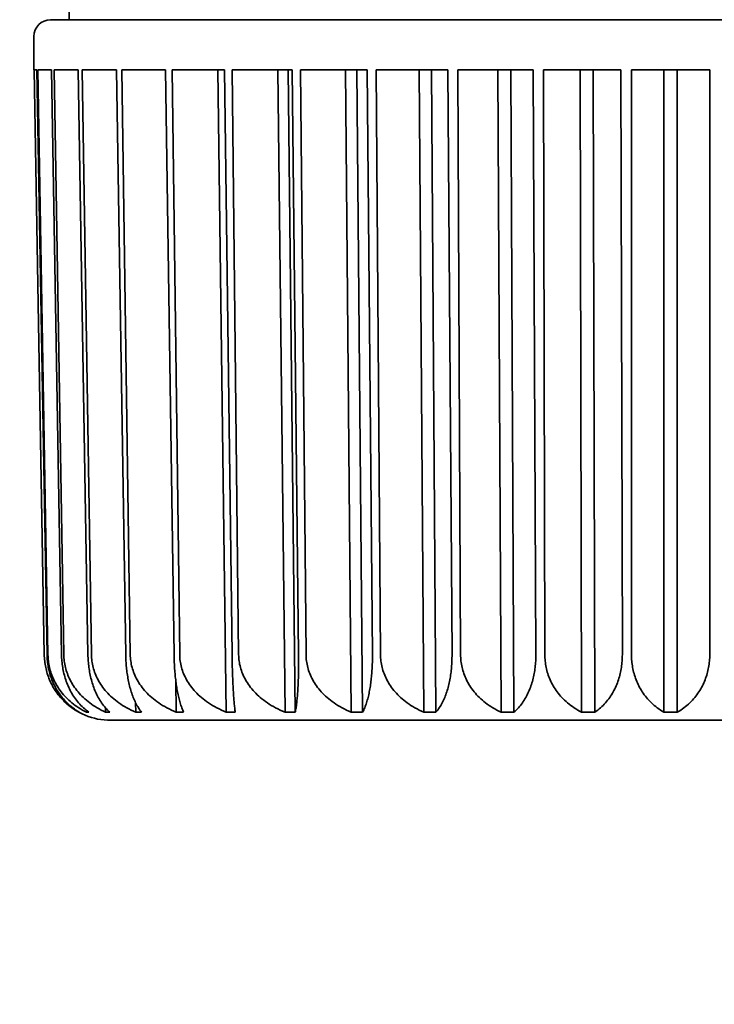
# Model space of a CAD drawing. Header units: millimetres. Extents: x 0 to 5110, y 0 to 2376.
# Tile 85 of 95: x 2863 to 2868, y 1585 to 1592. Entities that reach past the tile are written whole.
import ezdxf

# ---------------------------------------------------------------- set-up
doc = ezdxf.new("R2010")
doc.units = ezdxf.units.MM
doc.header["$LTSCALE"] = 8
doc.layers.add('Bemaßungen(ISO)', color=7, linetype='Continuous', lineweight=18)
doc.layers.add('Sichtbare Kanten(ISO)', color=7, linetype='Continuous', lineweight=35)
doc.styles.add('Aktuell-ISOGroßer Text', font='arial.ttf')
doc.dimstyles.new('X.XXXGroßer Text', dxfattribs={"dimscale": 8, "dimtxt": 3.048, "dimasz": 5, "dimexe": 3.175, "dimexo": 0.75, "dimgap": 0.762, "dimtad": 1, "dimdec": 1, "dimrnd": 1e-08, "dimzin": 12, "dimtxsty": 'Aktuell-ISOGroßer Text', "dimcen": 0.09, "dimdle": 10, "dimclrd": 256, "dimclre": 256, "dimclrt": 7, "dimadec": 0, "dimazin": 3, "dimtfac": 0.656168, "dimtdec": 1, "dimtmove": 0, "dimatfit": 3, "dimfxl": 1, "dimtolj": 1, "dimlwd": 25, "dimlwe": 25, "dimarcsym": 0})

# ---------------------------------------------------------------- blocks, each defined once
blk = doc.blocks.new('*D20')
at = {"layer": 'Bemaßungen(ISO)', "color": 250, "linetype": 'Continuous', "lineweight": 25, "true_color": 0x3f3f3f, "transparency": 16777216}
for p, q in [((2761.5173, 1619.2518), (2761.5173, 1303.1018)), ((3102.2673, 1498.5018), (3102.2673, 1303.1018)), ((3062.2673, 1328.5018), (2801.5173, 1328.5018))]:
    blk.add_line(p, q, dxfattribs=at)
at = {"layer": 'Bemaßungen(ISO)', "color": 250, "linetype": 'Continuous', "true_color": 0x3f3f3f, "transparency": 16777216}
for points in [[(2801.5173, 1335.1685), (2801.5173, 1321.8352), (2761.5173, 1328.5018)], [(3062.2673, 1335.1685), (3062.2673, 1321.8352), (3102.2673, 1328.5018)]]:
    blk.add_solid(points, dxfattribs=at)
at = {"layer": 'Defpoints', "color": 0, "linetype": 'Continuous', "transparency": 16777216}
for p in [(2761.5173, 1625.2518), (3102.2673, 1504.5018), (2761.5173, 1328.5018)]:
    blk.add_point(p, dxfattribs=at)
at = {"layer": 'Bemaßungen(ISO)', "color": 7, "linetype": 'Continuous', "lineweight": 25, "transparency": 16777216, "insert": (2864.9191, 1363.9052), "char_height": 24.384, "attachment_point": 1, "style": 'Aktuell-ISOGroßer Text'}
blk.add_mtext('\\A1;340,8', dxfattribs=at)
blk = doc.blocks.new('*D24')
at = {"layer": 'Bemaßungen(ISO)', "color": 250, "linetype": 'Continuous', "lineweight": 25, "true_color": 0x3f3f3f, "transparency": 16777216}
for p, q in [((2761.5173, 1619.2518), (2761.5173, 1375.8518)), ((2841.5173, 1619.2518), (2841.5173, 1375.8518)), ((2721.5173, 1401.2518), (2681.5173, 1401.2518)), ((2761.5173, 1401.2518), (2841.5173, 1401.2518)), ((2881.5173, 1401.2518), (2921.5173, 1401.2518))]:
    blk.add_line(p, q, dxfattribs=at)
at = {"layer": 'Bemaßungen(ISO)', "color": 250, "linetype": 'Continuous', "true_color": 0x3f3f3f, "transparency": 16777216}
for points in [[(2721.5173, 1407.9185), (2721.5173, 1394.5852), (2761.5173, 1401.2518)], [(2881.5173, 1407.9185), (2881.5173, 1394.5852), (2841.5173, 1401.2518)]]:
    blk.add_solid(points, dxfattribs=at)
at = {"layer": 'Defpoints', "color": 0, "linetype": 'Continuous', "transparency": 16777216}
for p in [(2761.5173, 1625.2518), (2841.5173, 1625.2518), (2841.5173, 1401.2518)]:
    blk.add_point(p, dxfattribs=at)
at = {"layer": 'Bemaßungen(ISO)', "color": 7, "linetype": 'Continuous', "lineweight": 25, "transparency": 16777216, "insert": (2784.0776, 1432.2475), "char_height": 24.384, "attachment_point": 1, "style": 'Aktuell-ISOGroßer Text'}
blk.add_mtext('\\A1;80', dxfattribs=at)

msp = doc.modelspace()

# ---------------------------------------------------------------- linework, layer by layer
at = {"layer": 'Sichtbare Kanten(ISO)'}
for p, q in [((2863.3207, 1594.2635), (2863.2854, 1592.2418)), ((2863.1429, 1592.2418), (2872.5917, 1592.2418)), ((2863.0159, 1591.8601), (2863.0159, 1592.1148)), ((2863.0385, 1591.8601), (2863.0159, 1591.8601)), ((2863.0177, 1591.8601), (2863.0955, 1587.407)), ((2863.1163, 1587.407), (2863.0385, 1591.8601)), ((2863.1505, 1591.8601), (2863.0469, 1591.8601)), ((2863.0469, 1591.8601), (2863.1236, 1587.407)), ((2863.1505, 1591.8601), (2863.1505, 1591.8601)), ((2863.2272, 1587.407), (2863.1505, 1591.8601)), ((2863.3543, 1591.8601), (2863.1699, 1591.8601)), ((2863.1699, 1591.8601), (2863.244, 1587.407)), ((2863.4283, 1587.407), (2863.3543, 1591.8601)), ((2863.646, 1591.8601), (2863.3844, 1591.8601)), ((2863.3844, 1591.8601), (2863.4545, 1587.407)), ((2863.646, 1591.8601), (2863.646, 1591.8601)), ((2863.7159, 1587.407), (2863.646, 1591.8601)), ((2864.0198, 1591.8601), (2863.6861, 1591.8601)), ((2863.6861, 1591.8601), (2863.7508, 1587.407)), ((2864.0843, 1587.407), (2864.0198, 1591.8601)), ((2864.4685, 1591.8601), (2864.0692, 1591.8601)), ((2864.0692, 1591.8601), (2864.1272, 1587.407)), ((2864.4188, 1591.8601), (2864.4823, 1586.9702)), ((2864.5263, 1587.407), (2864.4685, 1591.8601)), ((2864.9834, 1591.8601), (2864.5263, 1591.8601)), ((2864.5263, 1591.8601), (2864.5764, 1587.407)), ((2864.875, 1591.8601), (2864.9299, 1586.9702)), ((2865.0077, 1586.9702), (2864.9529, 1591.8601)), ((2864.9834, 1591.8601), (2864.9834, 1591.8601)), ((2865.0333, 1587.407), (2864.9834, 1591.8601)), ((2865.5544, 1591.8601), (2865.0483, 1591.8601)), ((2865.0483, 1591.8601), (2865.0897, 1587.407)), ((2865.3895, 1591.8601), (2865.4347, 1586.9702)), ((2865.5208, 1586.9702), (2865.4756, 1591.8601)), ((2865.5544, 1591.8601), (2865.5544, 1591.8601)), ((2865.5955, 1587.407), (2865.5544, 1591.8601)), ((2866.1704, 1591.8601), (2865.6253, 1591.8601)), ((2865.6253, 1591.8601), (2865.6571, 1587.407)), ((2865.9521, 1591.8601), (2865.9868, 1586.9702)), ((2866.0796, 1586.9702), (2866.0449, 1591.8601)), ((2866.2019, 1587.407), (2866.1704, 1591.8601)), ((2866.8194, 1591.8601), (2866.2458, 1591.8601)), ((2866.2458, 1591.8601), (2866.2674, 1587.407)), ((2866.552, 1591.8601), (2866.5756, 1586.9702)), ((2866.6732, 1586.9702), (2866.6497, 1591.8601)), ((2866.8194, 1591.8601), (2866.8194, 1591.8601)), ((2866.8408, 1587.407), (2866.8194, 1591.8601)), ((2867.4889, 1591.8601), (2866.898, 1591.8601)), ((2866.898, 1591.8601), (2866.909, 1587.407)), ((2867.1776, 1591.8601), (2867.1895, 1586.9702)), ((2867.2901, 1586.9702), (2867.2782, 1591.8601)), ((2867.4996, 1587.407), (2867.4889, 1591.8601)), ((2868.1657, 1591.8601), (2867.569, 1591.8601)), ((2867.569, 1591.8601), (2867.5691, 1587.407)), ((2867.8165, 1591.8601), (2867.8165, 1586.9702)), ((2867.9181, 1586.9702), (2867.9181, 1591.8601)), ((2868.1655, 1587.407), (2868.1657, 1591.8601)), ((2864.097, 1587.2126), (2864.1005, 1586.9702)), ((2863.791, 1587.042), (2863.7921, 1586.9702)), ((2863.359, 1586.9723), (2863.359, 1586.9702)), ((2863.4175, 1586.9831), (2863.4177, 1586.9702)), ((2863.5625, 1587.0016), (2863.563, 1586.9702)), ((2870.0002, 1586.9078), (2863.6016, 1586.9078))]:
    msp.add_line(p, q, dxfattribs=at)
for centre, radius, start, end in [((2863.1429, 1592.1148), 0.127, 90, 180), ((2863.6016, 1587.4158), 0.508, 225.11911, 269.99803), ((2864.9235, 1587.0348), 0.127, 270, 270.02455), ((2864.9235, 1587.0348), 0.127, 270.02455, 270.03309)]:
    msp.add_arc(centre, radius, start, end, dxfattribs=at)
for points, knots in [([(2863.0955, 1587.407), (2863.0958, 1587.3908), (2863.0968, 1587.3747), (2863.0986, 1587.3587), (2863.1004, 1587.3426), (2863.1029, 1587.3266), (2863.1062, 1587.3106), (2863.1095, 1587.2947), (2863.1136, 1587.2787), (2863.1185, 1587.2629), (2863.1234, 1587.2471), (2863.1291, 1587.2313), (2863.1357, 1587.2158), (2863.1422, 1587.2002), (2863.1496, 1587.1847), (2863.158, 1587.1695), (2863.1663, 1587.1542), (2863.1756, 1587.1392), (2863.1858, 1587.1244), (2863.196, 1587.1097), (2863.2072, 1587.0952), (2863.2194, 1587.0812), (2863.2317, 1587.0672), (2863.245, 1587.0535), (2863.2594, 1587.0404), (2863.2737, 1587.0274), (2863.2892, 1587.0149), (2863.3058, 1587.0031), (2863.3224, 1586.9913), (2863.3401, 1586.9803), (2863.359, 1586.9702)], [0, 0, 0, 0, 0.1, 0.1, 0.1, 0.2, 0.2, 0.2, 0.3, 0.3, 0.3, 0.4, 0.4, 0.4, 0.5, 0.5, 0.5, 0.6, 0.6, 0.6, 0.7, 0.7, 0.7, 0.8, 0.8, 0.8, 0.9, 0.9, 0.9, 1, 1, 1, 1]), ([(2863.1163, 1587.407), (2863.1166, 1587.3908), (2863.1176, 1587.3748), (2863.1192, 1587.3587), (2863.1209, 1587.3427), (2863.1233, 1587.3266), (2863.1264, 1587.3107), (2863.1295, 1587.2947), (2863.1333, 1587.2787), (2863.1379, 1587.2629), (2863.1425, 1587.2471), (2863.1479, 1587.2314), (2863.154, 1587.2158), (2863.1601, 1587.2002), (2863.1671, 1587.1847), (2863.1748, 1587.1695), (2863.1826, 1587.1542), (2863.1913, 1587.1392), (2863.2008, 1587.1244), (2863.2104, 1587.1097), (2863.2208, 1587.0953), (2863.2323, 1587.0812), (2863.2437, 1587.0672), (2863.2561, 1587.0535), (2863.2695, 1587.0404), (2863.283, 1587.0274), (2863.2974, 1587.0149), (2863.3129, 1587.0031), (2863.3284, 1586.9913), (2863.3449, 1586.9803), (2863.3625, 1586.9702)], [0, 0, 0, 0, 0.1, 0.1, 0.1, 0.2, 0.2, 0.2, 0.3, 0.3, 0.3, 0.4, 0.4, 0.4, 0.5, 0.5, 0.5, 0.6, 0.6, 0.6, 0.7, 0.7, 0.7, 0.8, 0.8, 0.8, 0.9, 0.9, 0.9, 1, 1, 1, 1]), ([(2863.1236, 1587.407), (2863.1239, 1587.3908), (2863.125, 1587.3747), (2863.1269, 1587.3587), (2863.1289, 1587.3426), (2863.1317, 1587.3266), (2863.1354, 1587.3106), (2863.139, 1587.2947), (2863.1436, 1587.2787), (2863.149, 1587.2629), (2863.1545, 1587.2471), (2863.1608, 1587.2313), (2863.1681, 1587.2158), (2863.1754, 1587.2002), (2863.1837, 1587.1847), (2863.193, 1587.1695), (2863.2023, 1587.1542), (2863.2126, 1587.1392), (2863.224, 1587.1244), (2863.2355, 1587.1097), (2863.248, 1587.0952), (2863.2617, 1587.0812), (2863.2753, 1587.0672), (2863.2902, 1587.0535), (2863.3063, 1587.0404), (2863.3223, 1587.0274), (2863.3396, 1587.0149), (2863.3582, 1587.0031), (2863.3767, 1586.9913), (2863.3966, 1586.9803), (2863.4177, 1586.9702)], [0, 0, 0, 0, 0.1, 0.1, 0.1, 0.2, 0.2, 0.2, 0.3, 0.3, 0.3, 0.4, 0.4, 0.4, 0.5, 0.5, 0.5, 0.6, 0.6, 0.6, 0.7, 0.7, 0.7, 0.8, 0.8, 0.8, 0.9, 0.9, 0.9, 1, 1, 1, 1]), ([(2863.2272, 1587.407), (2863.2274, 1587.3908), (2863.2283, 1587.3748), (2863.2298, 1587.3587), (2863.2312, 1587.3427), (2863.2332, 1587.3266), (2863.2359, 1587.3107), (2863.2386, 1587.2947), (2863.2418, 1587.2787), (2863.2457, 1587.2629), (2863.2496, 1587.2471), (2863.2541, 1587.2314), (2863.2593, 1587.2158), (2863.2645, 1587.2002), (2863.2704, 1587.1847), (2863.277, 1587.1695), (2863.2836, 1587.1542), (2863.2909, 1587.1392), (2863.299, 1587.1244), (2863.307, 1587.1097), (2863.3159, 1587.0953), (2863.3255, 1587.0812), (2863.3352, 1587.0672), (2863.3456, 1587.0535), (2863.357, 1587.0404), (2863.3683, 1587.0274), (2863.3804, 1587.0149), (2863.3935, 1587.0031), (2863.4065, 1586.9913), (2863.4205, 1586.9803), (2863.4354, 1586.9702)], [0, 0, 0, 0, 0.1, 0.1, 0.1, 0.2, 0.2, 0.2, 0.3, 0.3, 0.3, 0.4, 0.4, 0.4, 0.5, 0.5, 0.5, 0.6, 0.6, 0.6, 0.7, 0.7, 0.7, 0.8, 0.8, 0.8, 0.9, 0.9, 0.9, 1, 1, 1, 1]), ([(2863.244, 1587.407), (2863.2443, 1587.3908), (2863.2455, 1587.3747), (2863.2476, 1587.3587), (2863.2497, 1587.3426), (2863.2527, 1587.3266), (2863.2566, 1587.3106), (2863.2606, 1587.2947), (2863.2655, 1587.2787), (2863.2714, 1587.2629), (2863.2773, 1587.2471), (2863.2842, 1587.2313), (2863.2921, 1587.2158), (2863.3, 1587.2002), (2863.309, 1587.1847), (2863.319, 1587.1695), (2863.3291, 1587.1542), (2863.3403, 1587.1392), (2863.3527, 1587.1244), (2863.3651, 1587.1097), (2863.3787, 1587.0952), (2863.3935, 1587.0812), (2863.4084, 1587.0672), (2863.4245, 1587.0535), (2863.442, 1587.0404), (2863.4594, 1587.0274), (2863.4782, 1587.0149), (2863.4983, 1587.0031), (2863.5185, 1586.9913), (2863.54, 1586.9803), (2863.563, 1586.9702)], [0, 0, 0, 0, 0.1, 0.1, 0.1, 0.2, 0.2, 0.2, 0.3, 0.3, 0.3, 0.4, 0.4, 0.4, 0.5, 0.5, 0.5, 0.6, 0.6, 0.6, 0.7, 0.7, 0.7, 0.8, 0.8, 0.8, 0.9, 0.9, 0.9, 1, 1, 1, 1]), ([(2863.4283, 1587.407), (2863.4286, 1587.3908), (2863.4293, 1587.3748), (2863.4305, 1587.3587), (2863.4317, 1587.3427), (2863.4334, 1587.3266), (2863.4355, 1587.3107), (2863.4377, 1587.2947), (2863.4403, 1587.2787), (2863.4434, 1587.2629), (2863.4466, 1587.2471), (2863.4502, 1587.2314), (2863.4544, 1587.2158), (2863.4585, 1587.2002), (2863.4632, 1587.1847), (2863.4685, 1587.1695), (2863.4737, 1587.1542), (2863.4796, 1587.1392), (2863.486, 1587.1244), (2863.4924, 1587.1097), (2863.4995, 1587.0953), (2863.5071, 1587.0812), (2863.5148, 1587.0672), (2863.5232, 1587.0535), (2863.5322, 1587.0404), (2863.5412, 1587.0274), (2863.5508, 1587.0149), (2863.5612, 1587.0031), (2863.5716, 1586.9913), (2863.5826, 1586.9803), (2863.5944, 1586.9702)], [0, 0, 0, 0, 0.1, 0.1, 0.1, 0.2, 0.2, 0.2, 0.3, 0.3, 0.3, 0.4, 0.4, 0.4, 0.5, 0.5, 0.5, 0.6, 0.6, 0.6, 0.7, 0.7, 0.7, 0.8, 0.8, 0.8, 0.9, 0.9, 0.9, 1, 1, 1, 1]), ([(2863.4545, 1587.407), (2863.4547, 1587.3908), (2863.4559, 1587.3747), (2863.4581, 1587.3587), (2863.4603, 1587.3426), (2863.4635, 1587.3266), (2863.4676, 1587.3106), (2863.4718, 1587.2947), (2863.477, 1587.2787), (2863.4832, 1587.2629), (2863.4894, 1587.2471), (2863.4967, 1587.2313), (2863.5051, 1587.2158), (2863.5134, 1587.2002), (2863.5229, 1587.1847), (2863.5336, 1587.1695), (2863.5443, 1587.1542), (2863.5561, 1587.1392), (2863.5692, 1587.1244), (2863.5823, 1587.1097), (2863.5967, 1587.0952), (2863.6125, 1587.0812), (2863.6282, 1587.0672), (2863.6453, 1587.0535), (2863.6638, 1587.0404), (2863.6823, 1587.0274), (2863.7022, 1587.0149), (2863.7235, 1587.0031), (2863.7449, 1586.9913), (2863.7677, 1586.9803), (2863.7921, 1586.9702)], [0, 0, 0, 0, 0.1, 0.1, 0.1, 0.2, 0.2, 0.2, 0.3, 0.3, 0.3, 0.4, 0.4, 0.4, 0.5, 0.5, 0.5, 0.6, 0.6, 0.6, 0.7, 0.7, 0.7, 0.8, 0.8, 0.8, 0.9, 0.9, 0.9, 1, 1, 1, 1]), ([(2863.7159, 1587.407), (2863.7162, 1587.3908), (2863.7167, 1587.3748), (2863.7177, 1587.3587), (2863.7186, 1587.3427), (2863.7198, 1587.3266), (2863.7214, 1587.3107), (2863.723, 1587.2947), (2863.725, 1587.2787), (2863.7273, 1587.2629), (2863.7296, 1587.2471), (2863.7323, 1587.2314), (2863.7353, 1587.2158), (2863.7383, 1587.2002), (2863.7418, 1587.1847), (2863.7456, 1587.1695), (2863.7494, 1587.1542), (2863.7537, 1587.1392), (2863.7583, 1587.1244), (2863.763, 1587.1097), (2863.7681, 1587.0953), (2863.7737, 1587.0812), (2863.7792, 1587.0672), (2863.7852, 1587.0535), (2863.7918, 1587.0404), (2863.7983, 1587.0274), (2863.8052, 1587.0149), (2863.8127, 1587.0031), (2863.8202, 1586.9913), (2863.8282, 1586.9803), (2863.8367, 1586.9702)], [0, 0, 0, 0, 0.1, 0.1, 0.1, 0.2, 0.2, 0.2, 0.3, 0.3, 0.3, 0.4, 0.4, 0.4, 0.5, 0.5, 0.5, 0.6, 0.6, 0.6, 0.7, 0.7, 0.7, 0.8, 0.8, 0.8, 0.9, 0.9, 0.9, 1, 1, 1, 1]), ([(2863.7508, 1587.407), (2863.751, 1587.3908), (2863.7522, 1587.3747), (2863.7545, 1587.3587), (2863.7567, 1587.3426), (2863.76, 1587.3266), (2863.7643, 1587.3106), (2863.7686, 1587.2947), (2863.7739, 1587.2787), (2863.7804, 1587.2629), (2863.7868, 1587.2471), (2863.7943, 1587.2313), (2863.803, 1587.2158), (2863.8116, 1587.2002), (2863.8215, 1587.1847), (2863.8325, 1587.1695), (2863.8435, 1587.1542), (2863.8558, 1587.1392), (2863.8694, 1587.1244), (2863.883, 1587.1097), (2863.8979, 1587.0952), (2863.9142, 1587.0812), (2863.9305, 1587.0672), (2863.9482, 1587.0535), (2863.9674, 1587.0404), (2863.9866, 1587.0274), (2864.0072, 1587.0149), (2864.0294, 1587.0031), (2864.0516, 1586.9913), (2864.0753, 1586.9803), (2864.1005, 1586.9702)], [0, 0, 0, 0, 0.1, 0.1, 0.1, 0.2, 0.2, 0.2, 0.3, 0.3, 0.3, 0.4, 0.4, 0.4, 0.5, 0.5, 0.5, 0.6, 0.6, 0.6, 0.7, 0.7, 0.7, 0.8, 0.8, 0.8, 0.9, 0.9, 0.9, 1, 1, 1, 1]), ([(2864.0843, 1587.407), (2864.0845, 1587.3908), (2864.0849, 1587.3748), (2864.0856, 1587.3587), (2864.0862, 1587.3427), (2864.087, 1587.3266), (2864.088, 1587.3107), (2864.089, 1587.2947), (2864.0903, 1587.2787), (2864.0917, 1587.2629), (2864.0931, 1587.2471), (2864.0948, 1587.2314), (2864.0967, 1587.2158), (2864.0985, 1587.2002), (2864.1006, 1587.1847), (2864.1029, 1587.1695), (2864.1053, 1587.1542), (2864.1078, 1587.1392), (2864.1106, 1587.1244), (2864.1134, 1587.1097), (2864.1165, 1587.0953), (2864.1198, 1587.0812), (2864.1232, 1587.0672), (2864.1268, 1587.0535), (2864.1307, 1587.0404), (2864.1345, 1587.0274), (2864.1387, 1587.0149), (2864.1431, 1587.0031), (2864.1476, 1586.9913), (2864.1523, 1586.9803), (2864.1574, 1586.9702)], [0, 0, 0, 0, 0.1, 0.1, 0.1, 0.2, 0.2, 0.2, 0.3, 0.3, 0.3, 0.4, 0.4, 0.4, 0.5, 0.5, 0.5, 0.6, 0.6, 0.6, 0.7, 0.7, 0.7, 0.8, 0.8, 0.8, 0.9, 0.9, 0.9, 1, 1, 1, 1]), ([(2864.1272, 1587.407), (2864.1274, 1587.3908), (2864.1286, 1587.3747), (2864.1309, 1587.3587), (2864.1332, 1587.3426), (2864.1364, 1587.3266), (2864.1408, 1587.3106), (2864.1451, 1587.2947), (2864.1505, 1587.2787), (2864.1571, 1587.2629), (2864.1636, 1587.2471), (2864.1712, 1587.2313), (2864.18, 1587.2158), (2864.1888, 1587.2002), (2864.1987, 1587.1847), (2864.2099, 1587.1695), (2864.2211, 1587.1542), (2864.2336, 1587.1392), (2864.2474, 1587.1244), (2864.2612, 1587.1097), (2864.2763, 1587.0952), (2864.2929, 1587.0812), (2864.3095, 1587.0672), (2864.3275, 1587.0535), (2864.347, 1587.0404), (2864.3665, 1587.0274), (2864.3874, 1587.0149), (2864.4099, 1587.0031), (2864.4325, 1586.9913), (2864.4566, 1586.9803), (2864.4823, 1586.9702)], [0, 0, 0, 0, 0.1, 0.1, 0.1, 0.2, 0.2, 0.2, 0.3, 0.3, 0.3, 0.4, 0.4, 0.4, 0.5, 0.5, 0.5, 0.6, 0.6, 0.6, 0.7, 0.7, 0.7, 0.8, 0.8, 0.8, 0.9, 0.9, 0.9, 1, 1, 1, 1]), ([(2864.5263, 1587.407), (2864.5265, 1587.3908), (2864.5268, 1587.3748), (2864.5271, 1587.3587), (2864.5274, 1587.3427), (2864.5278, 1587.3266), (2864.5282, 1587.3107), (2864.5286, 1587.2947), (2864.5291, 1587.2787), (2864.5296, 1587.2629), (2864.5302, 1587.2471), (2864.5307, 1587.2314), (2864.5314, 1587.2158), (2864.532, 1587.2002), (2864.5328, 1587.1847), (2864.5335, 1587.1695), (2864.5343, 1587.1542), (2864.5351, 1587.1392), (2864.5361, 1587.1244), (2864.537, 1587.1097), (2864.5379, 1587.0953), (2864.539, 1587.0812), (2864.54, 1587.0672), (2864.5411, 1587.0535), (2864.5423, 1587.0404), (2864.5435, 1587.0274), (2864.5447, 1587.0149), (2864.5461, 1587.0031), (2864.5474, 1586.9913), (2864.5488, 1586.9803), (2864.5503, 1586.9702)], [0, 0, 0, 0, 0.1, 0.1, 0.1, 0.2, 0.2, 0.2, 0.3, 0.3, 0.3, 0.4, 0.4, 0.4, 0.5, 0.5, 0.5, 0.6, 0.6, 0.6, 0.7, 0.7, 0.7, 0.8, 0.8, 0.8, 0.9, 0.9, 0.9, 1, 1, 1, 1]), ([(2864.5764, 1587.407), (2864.5766, 1587.3908), (2864.5778, 1587.3747), (2864.58, 1587.3587), (2864.5823, 1587.3426), (2864.5855, 1587.3266), (2864.5898, 1587.3106), (2864.5941, 1587.2947), (2864.5995, 1587.2787), (2864.606, 1587.2629), (2864.6124, 1587.2471), (2864.62, 1587.2313), (2864.6288, 1587.2158), (2864.6375, 1587.2002), (2864.6474, 1587.1847), (2864.6586, 1587.1695), (2864.6697, 1587.1542), (2864.6821, 1587.1392), (2864.6959, 1587.1244), (2864.7096, 1587.1097), (2864.7247, 1587.0952), (2864.7412, 1587.0812), (2864.7577, 1587.0672), (2864.7756, 1587.0535), (2864.795, 1587.0404), (2864.8145, 1587.0274), (2864.8354, 1587.0149), (2864.8578, 1587.0031), (2864.8803, 1586.9913), (2864.9043, 1586.9803), (2864.9299, 1586.9702)], [0, 0, 0, 0, 0.1, 0.1, 0.1, 0.2, 0.2, 0.2, 0.3, 0.3, 0.3, 0.4, 0.4, 0.4, 0.5, 0.5, 0.5, 0.6, 0.6, 0.6, 0.7, 0.7, 0.7, 0.8, 0.8, 0.8, 0.9, 0.9, 0.9, 1, 1, 1, 1]), ([(2865.0333, 1587.407), (2865.0335, 1587.3908), (2865.0336, 1587.3748), (2865.0336, 1587.3587), (2865.0336, 1587.3427), (2865.0335, 1587.3266), (2865.0333, 1587.3107), (2865.0331, 1587.2947), (2865.0329, 1587.2787), (2865.0325, 1587.2629), (2865.0321, 1587.2471), (2865.0316, 1587.2314), (2865.0311, 1587.2158), (2865.0305, 1587.2002), (2865.0298, 1587.1847), (2865.029, 1587.1695), (2865.0282, 1587.1542), (2865.0273, 1587.1392), (2865.0263, 1587.1244), (2865.0253, 1587.1097), (2865.0242, 1587.0953), (2865.0229, 1587.0812), (2865.0216, 1587.0672), (2865.0202, 1587.0535), (2865.0187, 1587.0404), (2865.0171, 1587.0274), (2865.0155, 1587.0149), (2865.0136, 1587.0031), (2865.0118, 1586.9913), (2865.0098, 1586.9803), (2865.0077, 1586.9702)], [0, 0, 0, 0, 0.1, 0.1, 0.1, 0.2, 0.2, 0.2, 0.3, 0.3, 0.3, 0.4, 0.4, 0.4, 0.5, 0.5, 0.5, 0.6, 0.6, 0.6, 0.7, 0.7, 0.7, 0.8, 0.8, 0.8, 0.9, 0.9, 0.9, 1, 1, 1, 1]), ([(2865.0897, 1587.407), (2865.0899, 1587.3908), (2865.091, 1587.3747), (2865.0932, 1587.3587), (2865.0953, 1587.3426), (2865.0985, 1587.3266), (2865.1027, 1587.3106), (2865.1068, 1587.2947), (2865.1121, 1587.2787), (2865.1184, 1587.2629), (2865.1247, 1587.2471), (2865.132, 1587.2313), (2865.1406, 1587.2158), (2865.1491, 1587.2002), (2865.1588, 1587.1847), (2865.1696, 1587.1695), (2865.1805, 1587.1542), (2865.1926, 1587.1392), (2865.206, 1587.1244), (2865.2195, 1587.1097), (2865.2342, 1587.0952), (2865.2503, 1587.0812), (2865.2664, 1587.0672), (2865.2839, 1587.0535), (2865.3029, 1587.0404), (2865.3219, 1587.0274), (2865.3423, 1587.0149), (2865.3642, 1587.0031), (2865.3862, 1586.9913), (2865.4096, 1586.9803), (2865.4347, 1586.9702)], [0, 0, 0, 0, 0.1, 0.1, 0.1, 0.2, 0.2, 0.2, 0.3, 0.3, 0.3, 0.4, 0.4, 0.4, 0.5, 0.5, 0.5, 0.6, 0.6, 0.6, 0.7, 0.7, 0.7, 0.8, 0.8, 0.8, 0.9, 0.9, 0.9, 1, 1, 1, 1]), ([(2865.5955, 1587.407), (2865.5957, 1587.3908), (2865.5956, 1587.3748), (2865.5953, 1587.3587), (2865.595, 1587.3427), (2865.5944, 1587.3266), (2865.5936, 1587.3107), (2865.5928, 1587.2947), (2865.5918, 1587.2787), (2865.5905, 1587.2629), (2865.5893, 1587.2471), (2865.5877, 1587.2314), (2865.586, 1587.2158), (2865.5842, 1587.2002), (2865.5821, 1587.1847), (2865.5798, 1587.1695), (2865.5774, 1587.1542), (2865.5748, 1587.1392), (2865.5719, 1587.1244), (2865.5689, 1587.1097), (2865.5657, 1587.0953), (2865.5622, 1587.0812), (2865.5586, 1587.0672), (2865.5547, 1587.0535), (2865.5505, 1587.0404), (2865.5462, 1587.0274), (2865.5417, 1587.0149), (2865.5367, 1587.0031), (2865.5318, 1586.9913), (2865.5265, 1586.9803), (2865.5208, 1586.9702)], [0, 0, 0, 0, 0.1, 0.1, 0.1, 0.2, 0.2, 0.2, 0.3, 0.3, 0.3, 0.4, 0.4, 0.4, 0.5, 0.5, 0.5, 0.6, 0.6, 0.6, 0.7, 0.7, 0.7, 0.8, 0.8, 0.8, 0.9, 0.9, 0.9, 1, 1, 1, 1]), ([(2865.6571, 1587.407), (2865.6572, 1587.3908), (2865.6583, 1587.3747), (2865.6603, 1587.3587), (2865.6623, 1587.3426), (2865.6653, 1587.3266), (2865.6693, 1587.3106), (2865.6733, 1587.2947), (2865.6783, 1587.2787), (2865.6843, 1587.2629), (2865.6903, 1587.2471), (2865.6973, 1587.2313), (2865.7054, 1587.2158), (2865.7136, 1587.2002), (2865.7228, 1587.1847), (2865.7332, 1587.1695), (2865.7436, 1587.1542), (2865.7552, 1587.1392), (2865.768, 1587.1244), (2865.7809, 1587.1097), (2865.7949, 1587.0952), (2865.8103, 1587.0812), (2865.8258, 1587.0672), (2865.8425, 1587.0535), (2865.8607, 1587.0404), (2865.8788, 1587.0274), (2865.8984, 1587.0149), (2865.9194, 1587.0031), (2865.9404, 1586.9913), (2865.9628, 1586.9803), (2865.9868, 1586.9702)], [0, 0, 0, 0, 0.1, 0.1, 0.1, 0.2, 0.2, 0.2, 0.3, 0.3, 0.3, 0.4, 0.4, 0.4, 0.5, 0.5, 0.5, 0.6, 0.6, 0.6, 0.7, 0.7, 0.7, 0.8, 0.8, 0.8, 0.9, 0.9, 0.9, 1, 1, 1, 1]), ([(2866.2019, 1587.407), (2866.202, 1587.3908), (2866.2018, 1587.3748), (2866.2012, 1587.3587), (2866.2006, 1587.3427), (2866.1996, 1587.3266), (2866.1982, 1587.3107), (2866.1968, 1587.2947), (2866.1951, 1587.2787), (2866.1929, 1587.2629), (2866.1908, 1587.2471), (2866.1882, 1587.2314), (2866.1852, 1587.2158), (2866.1823, 1587.2002), (2866.1789, 1587.1847), (2866.175, 1587.1695), (2866.1712, 1587.1542), (2866.1669, 1587.1392), (2866.1621, 1587.1244), (2866.1573, 1587.1097), (2866.1521, 1587.0953), (2866.1463, 1587.0812), (2866.1405, 1587.0672), (2866.1342, 1587.0535), (2866.1274, 1587.0404), (2866.1205, 1587.0274), (2866.1132, 1587.0149), (2866.1052, 1587.0031), (2866.0973, 1586.9913), (2866.0888, 1586.9803), (2866.0796, 1586.9702)], [0, 0, 0, 0, 0.1, 0.1, 0.1, 0.2, 0.2, 0.2, 0.3, 0.3, 0.3, 0.4, 0.4, 0.4, 0.5, 0.5, 0.5, 0.6, 0.6, 0.6, 0.7, 0.7, 0.7, 0.8, 0.8, 0.8, 0.9, 0.9, 0.9, 1, 1, 1, 1]), ([(2866.2674, 1587.407), (2866.2675, 1587.3908), (2866.2685, 1587.3747), (2866.2704, 1587.3587), (2866.2722, 1587.3426), (2866.275, 1587.3266), (2866.2787, 1587.3106), (2866.2824, 1587.2947), (2866.2871, 1587.2787), (2866.2927, 1587.2629), (2866.2983, 1587.2471), (2866.3048, 1587.2313), (2866.3124, 1587.2158), (2866.32, 1587.2002), (2866.3286, 1587.1847), (2866.3384, 1587.1695), (2866.3481, 1587.1542), (2866.3589, 1587.1392), (2866.3709, 1587.1244), (2866.3829, 1587.1097), (2866.396, 1587.0952), (2866.4104, 1587.0812), (2866.4249, 1587.0672), (2866.4405, 1587.0535), (2866.4575, 1587.0404), (2866.4745, 1587.0274), (2866.4928, 1587.0149), (2866.5124, 1587.0031), (2866.5321, 1586.9913), (2866.5531, 1586.9803), (2866.5756, 1586.9702)], [0, 0, 0, 0, 0.1, 0.1, 0.1, 0.2, 0.2, 0.2, 0.3, 0.3, 0.3, 0.4, 0.4, 0.4, 0.5, 0.5, 0.5, 0.6, 0.6, 0.6, 0.7, 0.7, 0.7, 0.8, 0.8, 0.8, 0.9, 0.9, 0.9, 1, 1, 1, 1]), ([(2866.8408, 1587.407), (2866.8408, 1587.3908), (2866.8404, 1587.3748), (2866.8395, 1587.3587), (2866.8386, 1587.3427), (2866.8372, 1587.3266), (2866.8352, 1587.3107), (2866.8333, 1587.2947), (2866.8309, 1587.2787), (2866.8279, 1587.2629), (2866.8249, 1587.2471), (2866.8214, 1587.2314), (2866.8173, 1587.2158), (2866.8132, 1587.2002), (2866.8085, 1587.1847), (2866.8032, 1587.1695), (2866.798, 1587.1542), (2866.7921, 1587.1392), (2866.7855, 1587.1244), (2866.779, 1587.1097), (2866.7718, 1587.0953), (2866.7639, 1587.0812), (2866.756, 1587.0672), (2866.7475, 1587.0535), (2866.7381, 1587.0404), (2866.7288, 1587.0274), (2866.7188, 1587.0149), (2866.708, 1587.0031), (2866.6972, 1586.9913), (2866.6856, 1586.9803), (2866.6732, 1586.9702)], [0, 0, 0, 0, 0.1, 0.1, 0.1, 0.2, 0.2, 0.2, 0.3, 0.3, 0.3, 0.4, 0.4, 0.4, 0.5, 0.5, 0.5, 0.6, 0.6, 0.6, 0.7, 0.7, 0.7, 0.8, 0.8, 0.8, 0.9, 0.9, 0.9, 1, 1, 1, 1]), ([(2866.909, 1587.407), (2866.909, 1587.3908), (2866.9099, 1587.3747), (2866.9115, 1587.3587), (2866.9132, 1587.3426), (2866.9157, 1587.3266), (2866.9191, 1587.3106), (2866.9224, 1587.2947), (2866.9266, 1587.2787), (2866.9317, 1587.2629), (2866.9368, 1587.2471), (2866.9427, 1587.2313), (2866.9496, 1587.2158), (2866.9565, 1587.2002), (2866.9644, 1587.1847), (2866.9732, 1587.1695), (2866.9821, 1587.1542), (2866.9919, 1587.1392), (2867.0028, 1587.1244), (2867.0138, 1587.1097), (2867.0257, 1587.0952), (2867.0389, 1587.0812), (2867.052, 1587.0672), (2867.0663, 1587.0535), (2867.0818, 1587.0404), (2867.0973, 1587.0274), (2867.114, 1587.0149), (2867.1319, 1587.0031), (2867.1498, 1586.9913), (2867.169, 1586.9803), (2867.1895, 1586.9702)], [0, 0, 0, 0, 0.1, 0.1, 0.1, 0.2, 0.2, 0.2, 0.3, 0.3, 0.3, 0.4, 0.4, 0.4, 0.5, 0.5, 0.5, 0.6, 0.6, 0.6, 0.7, 0.7, 0.7, 0.8, 0.8, 0.8, 0.9, 0.9, 0.9, 1, 1, 1, 1]), ([(2867.4996, 1587.407), (2867.4996, 1587.3908), (2867.499, 1587.3748), (2867.4978, 1587.3587), (2867.4966, 1587.3427), (2867.4948, 1587.3266), (2867.4924, 1587.3107), (2867.4899, 1587.2947), (2867.4868, 1587.2787), (2867.4831, 1587.2629), (2867.4793, 1587.2471), (2867.4749, 1587.2314), (2867.4697, 1587.2158), (2867.4646, 1587.2002), (2867.4588, 1587.1847), (2867.4522, 1587.1695), (2867.4455, 1587.1542), (2867.4382, 1587.1392), (2867.43, 1587.1244), (2867.4219, 1587.1097), (2867.4129, 1587.0953), (2867.4031, 1587.0812), (2867.3932, 1587.0672), (2867.3825, 1587.0535), (2867.3709, 1587.0404), (2867.3593, 1587.0274), (2867.3468, 1587.0149), (2867.3333, 1587.0031), (2867.3199, 1586.9913), (2867.3055, 1586.9803), (2867.2901, 1586.9702)], [0, 0, 0, 0, 0.1, 0.1, 0.1, 0.2, 0.2, 0.2, 0.3, 0.3, 0.3, 0.4, 0.4, 0.4, 0.5, 0.5, 0.5, 0.6, 0.6, 0.6, 0.7, 0.7, 0.7, 0.8, 0.8, 0.8, 0.9, 0.9, 0.9, 1, 1, 1, 1]), ([(2867.5691, 1587.407), (2867.5691, 1587.3908), (2867.5698, 1587.3747), (2867.5713, 1587.3587), (2867.5727, 1587.3426), (2867.5749, 1587.3266), (2867.5779, 1587.3106), (2867.5808, 1587.2947), (2867.5845, 1587.2787), (2867.5889, 1587.2629), (2867.5934, 1587.2471), (2867.5987, 1587.2313), (2867.6047, 1587.2158), (2867.6108, 1587.2002), (2867.6177, 1587.1847), (2867.6255, 1587.1695), (2867.6333, 1587.1542), (2867.642, 1587.1392), (2867.6516, 1587.1244), (2867.6613, 1587.1097), (2867.6719, 1587.0952), (2867.6835, 1587.0812), (2867.6951, 1587.0672), (2867.7077, 1587.0535), (2867.7214, 1587.0404), (2867.735, 1587.0274), (2867.7498, 1587.0149), (2867.7656, 1587.0031), (2867.7815, 1586.9913), (2867.7984, 1586.9803), (2867.8165, 1586.9702)], [0, 0, 0, 0, 0.1, 0.1, 0.1, 0.2, 0.2, 0.2, 0.3, 0.3, 0.3, 0.4, 0.4, 0.4, 0.5, 0.5, 0.5, 0.6, 0.6, 0.6, 0.7, 0.7, 0.7, 0.8, 0.8, 0.8, 0.9, 0.9, 0.9, 1, 1, 1, 1]), ([(2868.1655, 1587.407), (2868.1655, 1587.3908), (2868.1648, 1587.3748), (2868.1634, 1587.3587), (2868.1619, 1587.3427), (2868.1597, 1587.3266), (2868.1568, 1587.3107), (2868.1539, 1587.2947), (2868.1502, 1587.2787), (2868.1457, 1587.2629), (2868.1413, 1587.2471), (2868.136, 1587.2314), (2868.1299, 1587.2158), (2868.1239, 1587.2002), (2868.1169, 1587.1847), (2868.1091, 1587.1695), (2868.1013, 1587.1542), (2868.0927, 1587.1392), (2868.083, 1587.1244), (2868.0734, 1587.1097), (2868.0628, 1587.0953), (2868.0512, 1587.0812), (2868.0396, 1587.0672), (2868.027, 1587.0535), (2868.0133, 1587.0404), (2867.9996, 1587.0274), (2867.9849, 1587.0149), (2867.969, 1587.0031), (2867.9532, 1586.9913), (2867.9362, 1586.9803), (2867.9181, 1586.9702)], [0, 0, 0, 0, 0.1, 0.1, 0.1, 0.2, 0.2, 0.2, 0.3, 0.3, 0.3, 0.4, 0.4, 0.4, 0.5, 0.5, 0.5, 0.6, 0.6, 0.6, 0.7, 0.7, 0.7, 0.8, 0.8, 0.8, 0.9, 0.9, 0.9, 1, 1, 1, 1]), ([(2863.359, 1586.9702), (2863.3594, 1586.9702), (2863.3599, 1586.9702), (2863.3605, 1586.9702), (2863.3611, 1586.9702), (2863.3618, 1586.9702), (2863.3625, 1586.9702)], [-0.00508145, -0.00508145, -0.00508145, -0.00508145, 0, 0, 0, 0.00508086, 0.00508086, 0.00508086, 0.00508086]), ([(2863.4177, 1586.9702), (2863.4205, 1586.9702), (2863.4233, 1586.9702), (2863.4263, 1586.9702), (2863.4292, 1586.9702), (2863.4322, 1586.9702), (2863.4354, 1586.9702)], [-0.00508146, -0.00508146, -0.00508146, -0.00508146, 0, 0, 0, 0.00508086, 0.00508086, 0.00508086, 0.00508086]), ([(2863.563, 1586.9702), (2863.5681, 1586.9702), (2863.5732, 1586.9702), (2863.5785, 1586.9702), (2863.5837, 1586.9702), (2863.589, 1586.9702), (2863.5944, 1586.9702)], [-0.00508145, -0.00508145, -0.00508145, -0.00508145, 0, 0, 0, 0.00508086, 0.00508086, 0.00508086, 0.00508086]), ([(2863.7921, 1586.9702), (2863.7994, 1586.9702), (2863.8067, 1586.9702), (2863.8141, 1586.9702), (2863.8216, 1586.9702), (2863.8291, 1586.9702), (2863.8367, 1586.9702)], [-0.00508146, -0.00508146, -0.00508146, -0.00508146, 0, 0, 0, 0.00508086, 0.00508086, 0.00508086, 0.00508086]), ([(2864.1005, 1586.9702), (2864.1099, 1586.9702), (2864.1192, 1586.9702), (2864.1287, 1586.9702), (2864.1382, 1586.9702), (2864.1477, 1586.9702), (2864.1574, 1586.9702)], [-0.00508145, -0.00508145, -0.00508145, -0.00508145, 0, 0, 0, 0.00508082, 0.00508082, 0.00508082, 0.00508082]), ([(2864.4823, 1586.9702), (2864.4935, 1586.9702), (2864.5047, 1586.9702), (2864.5161, 1586.9702), (2864.5274, 1586.9702), (2864.5388, 1586.9702), (2864.5503, 1586.9702)], [-0.00508146, -0.00508146, -0.00508146, -0.00508146, 0, 0, 0, 0.00508086, 0.00508086, 0.00508086, 0.00508086]), ([(2864.9299, 1586.9702), (2864.9427, 1586.9702), (2864.9556, 1586.9702), (2864.9686, 1586.9702), (2864.9816, 1586.9702), (2864.9946, 1586.9702), (2865.0077, 1586.9702)], [-0.00508145, -0.00508145, -0.00508145, -0.00508145, 0, 0, 0, 0.00508082, 0.00508082, 0.00508082, 0.00508082]), ([(2865.4347, 1586.9702), (2865.4489, 1586.9702), (2865.4633, 1586.9702), (2865.4776, 1586.9702), (2865.492, 1586.9702), (2865.5064, 1586.9702), (2865.5208, 1586.9702)], [-0.00508146, -0.00508146, -0.00508146, -0.00508146, 0, 0, 0, 0.00508086, 0.00508086, 0.00508086, 0.00508086]), ([(2865.9868, 1586.9702), (2866.0022, 1586.9702), (2866.0176, 1586.9702), (2866.0331, 1586.9702), (2866.0486, 1586.9702), (2866.0641, 1586.9702), (2866.0796, 1586.9702)], [-0.00508145, -0.00508145, -0.00508145, -0.00508145, 0, 0, 0, 0.00508082, 0.00508082, 0.00508082, 0.00508082]), ([(2866.5756, 1586.9702), (2866.5918, 1586.9702), (2866.608, 1586.9702), (2866.6243, 1586.9702), (2866.6406, 1586.9702), (2866.6569, 1586.9702), (2866.6732, 1586.9702)], [-0.00508146, -0.00508146, -0.00508146, -0.00508146, 0, 0, 0, 0.00508086, 0.00508086, 0.00508086, 0.00508086]), ([(2867.1895, 1586.9702), (2867.2062, 1586.9702), (2867.2229, 1586.9702), (2867.2397, 1586.9702), (2867.2565, 1586.9702), (2867.2733, 1586.9702), (2867.2901, 1586.9702)], [-0.00508145, -0.00508145, -0.00508145, -0.00508145, 0, 0, 0, 0.00508083, 0.00508083, 0.00508083, 0.00508083])]:
    msp.add_open_spline(points, degree=3, knots=knots, dxfattribs=at)
msp.add_open_spline([(2867.8165, 1586.9702), (2867.8504, 1586.9702), (2867.8843, 1586.9702), (2867.9181, 1586.9702)], degree=3, dxfattribs=at)

# ---------------------------------------------------------------- dimensions: what is measured, and where the dimension line sits
at = {"layer": 'Bemaßungen(ISO)', "color": 250, "linetype": 'Continuous', "lineweight": 25, "true_color": 0x3f3f3f}
for base, p1, p2, override, picture, middle in [((2841.5173, 1401.2518), (2761.5173, 1625.2518), (2841.5173, 1625.2518), {"dimdec": 1, "dimtp": 0, "dimtm": 0, "dimtdec": 1, "dimtofl": 1, "dimatfit": 1}, '*D24', (2801.5173, 1401.2518)), ((2761.5173324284, 1328.5018323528), (3102.2673324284, 1504.5018323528), (2761.5173324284, 1625.2518323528), {"dimdec": 1, "dimtp": 0, "dimtm": 0, "dimtdec": 1, "dimtofl": 0, "dimatfit": 1}, '*D20', (2906.0774634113, 1328.5018323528))]:
    dim = msp.add_linear_dim(base=base, p1=p1, p2=p2, angle=180, dimstyle='X.XXXGroßer Text', override=override, dxfattribs=at)
    dim.commit()
    dim.dimension.update_dxf_attribs({"geometry": picture, "text_midpoint": middle, "dimtype": 160})

doc.saveas('drawing.dxf')
